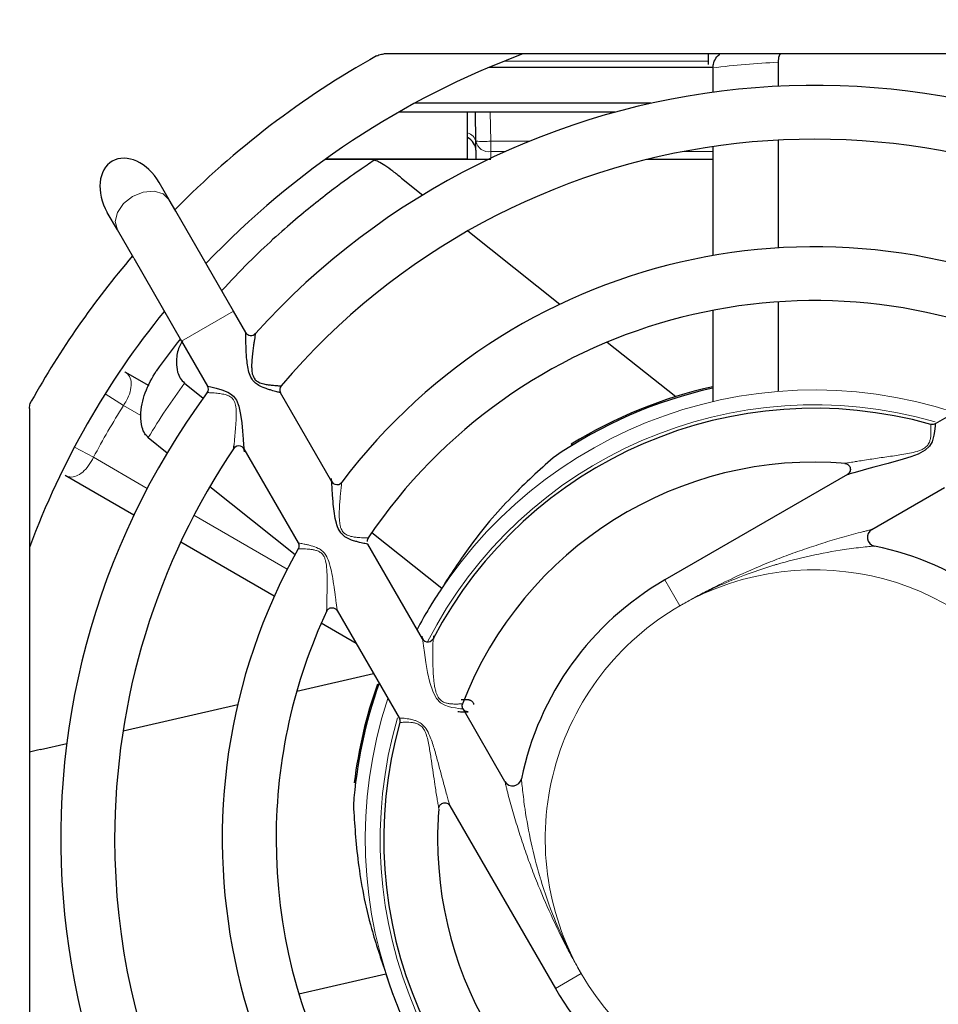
# Paper-space layout 'Blatt5' of a CAD drawing. Header units: millimetres. Extents: x 5 to 418, y 2 to 292.
# Tile 20 of 32: x 205 to 226, y 171 to 193. Entities that reach past the tile are written whole.
import ezdxf

# ---------------------------------------------------------------- set-up
doc = ezdxf.new("R2010")
doc.units = ezdxf.units.MM
doc.layers.add('SLD-0', color=7, linetype='Continuous')
doc.styles.add('SLDTEXTSTYLE0', font='TXT', dxfattribs={"width": 0.605})
doc.dimstyles.new('SLDDIMSTYLE5', dxfattribs={"dimtxt": 3.5, "dimasz": 3.5, "dimexe": 0, "dimexo": 0.0625, "dimgap": 0.875, "dimtad": 1, "dimlfac": 1.5, "dimrnd": 1e-09, "dimzin": 12, "dimdsep": 46, "dimtxsty": 'SLDTEXTSTYLE0', "dimsah": 1, "dimcen": 0.09, "dimadec": 0, "dimazin": 3, "dimtfac": 1, "dimtofl": 0, "dimtmove": 0, "dimatfit": 3, "dimfxl": 1, "dimfrac": 2, "dimtolj": 1, "dimtzin": 12, "dimarcsym": 0})

# ---------------------------------------------------------------- blocks, each defined once
blk = doc.blocks.new('_D_35')
at = {"layer": 'SLD-0', "color": 7}
for p, q in [((166.22, 121.634), (166.22, 250.861)), ((279.553, 121.634), (279.553, 250.861)), ((166.22, 249.861), (279.553, 249.861))]:
    blk.add_line(p, q, dxfattribs=at)
for points in [[(166.22, 249.861), (169.72, 249.401), (169.72, 250.321)], [(279.553, 249.861), (276.053, 250.321), (276.053, 249.401)]]:
    blk.add_solid(points, dxfattribs=at)
at = {"layer": 'SLD-0', "color": 7, "insert": (218.876, 254.373), "char_height": 3.5, "attachment_point": 1, "style": 'SLDTEXTSTYLE0'}
blk.add_mtext('170', dxfattribs=at)

psp = doc.layouts.new('Blatt5')

# ---------------------------------------------------------------- linework, layer by layer
at = {"color": 7, "linetype": 'Continuous', "lineweight": 25}
for p, q in [((232.4827, 192.601), (213.2905, 192.601)), ((220.5166, 192.601), (220.5166, 192.3677)), ((220.6265, 192.301), (215.6337, 192.301)), ((220.6249, 192.2917), (220.6249, 191.7481)), ((222.0774, 192.4162), (222.0774, 191.8815)), ((219.2424, 191.501), (213.9712, 191.501)), ((218.4369, 191.301), (213.6128, 191.301)), ((215.1533, 190.2639), (215.1533, 191.301)), ((215.3413, 190.6551), (215.33, 191.301)), ((215.3484, 190.2477), (215.3413, 190.6551)), ((220.6249, 190.5362), (220.6249, 188.1058)), ((222.0774, 190.68), (222.0774, 188.2762)), ((215.6777, 190.2477), (211.9769, 190.2477)), ((220.6249, 190.2477), (219.1532, 190.2477)), ((208.5034, 189.3468), (208.2784, 189.7365)), ((213.686, 189.8341), (214.1596, 189.4565)), ((208.6498, 189.0932), (208.5034, 189.3468)), ((207.3487, 188.6801), (207.1237, 189.0699)), ((209.9345, 186.8681), (208.6498, 189.0932)), ((207.7143, 188.047), (207.3487, 188.6801)), ((215.1641, 188.6554), (217.2145, 187.0202)), ((207.7143, 188.047), (208.7798, 186.2014)), ((222.0774, 187.0737), (222.0774, 185.0808)), ((210.211, 186.3892), (209.9345, 186.8681)), ((220.6249, 186.886), (220.6249, 184.8548)), ((208.7798, 186.2014), (209.3591, 185.198)), ((218.2709, 186.1778), (219.7962, 184.9614)), ((227.9741, 185.7363), (225.5834, 184.356)), ((207.5139, 185.5161), (208.05, 185.2066)), ((208.8445, 185.2641), (209.2625, 184.9308)), ((212.131, 183.0637), (210.9842, 185.05)), ((205.3866, 184.6971), (205.3866, 165.5049)), ((208.0363, 184.051), (208.4613, 183.712)), ((210.1652, 183.8019), (211.3789, 181.6996)), ((217.4931, 183.8809), (217.4689, 183.9002)), ((207.7166, 182.3198), (206.1805, 183.2067)), ((223.6267, 183.2263), (219.5533, 180.8745)), ((209.4088, 182.9564), (211.3089, 181.4411)), ((224.1696, 182.0002), (225.7864, 182.9336)), ((213.0214, 181.9332), (214.5795, 180.6906)), ((210.8469, 180.5126), (208.7594, 181.7178)), ((214.1539, 179.5599), (212.9337, 181.6733)), ((212.2484, 180.1936), (213.6318, 177.7976)), ((212.6729, 179.4583), (211.892, 179.9092)), ((211.3486, 178.3986), (213.0593, 178.789)), ((207.4744, 177.5143), (210.0313, 178.0979)), ((215.9875, 176.384), (215.054, 178.0008)), ((205.6313, 177.0936), (206.2219, 177.2284)), ((212.6595, 176.3584), (212.6292, 176.3515)), ((214.7615, 175.8408), (217.1131, 171.7677)), ((211.3942, 171.6479), (213.3371, 172.0913))]:
    psp.add_line(p, q, dxfattribs=at)
at = {"color": 7, "linetype": 'Continuous', "lineweight": 18}
for p, q in [((220.5166, 192.4402), (215.973, 192.4402)), ((215.6633, 191.301), (215.6746, 190.6551)), ((215.6746, 190.6551), (216.5374, 190.6551)), ((215.6746, 190.6551), (215.6746, 190.4252)), ((216.0011, 190.4252), (215.6746, 190.4252)), ((215.6746, 190.4252), (215.6772, 190.2755)), ((220.6249, 190.4252), (219.9659, 190.4252)), ((215.1533, 190.2639), (211.9994, 190.2639)), ((208.7798, 186.2014), (209.9345, 186.8681)), ((207.4828, 184.7642), (207.0739, 185.0208)), ((207.8725, 184.5392), (207.4828, 184.7642)), ((206.8161, 183.6095), (206.3895, 183.8354)), ((206.8161, 183.6095), (208.0155, 182.9171)), ((209.0556, 182.3165), (211.1363, 181.1152)), ((219.8866, 180.2972), (219.5533, 180.8745)), ((217.6905, 172.101), (217.1131, 171.7677))]:
    psp.add_line(p, q, dxfattribs=at)
at = {"color": 7, "linetype": 'Continuous', "lineweight": 18, "flags": 128}
for points in [[(207.3487, 188.6801), (207.3014, 188.8636), (207.3492, 189.0699), (207.4848, 189.2676), (207.6875, 189.4266), (207.9266, 189.5227), (208.1657, 189.5413), (208.3682, 189.4795), (208.5034, 189.3468)], [(215.0525, 177.9999), (215.0525, 177.9999), (215.0346, 178.0017), (215.0006, 178.0053), (214.9503, 178.0113), (214.8853, 178.0206), (214.8069, 178.0349), (214.7321, 178.0535), (214.6518, 178.0817), (214.5513, 178.1392), (214.4631, 178.23), (214.3858, 178.3718), (214.3158, 178.5865), (214.2657, 178.8084), (214.2251, 179.0366), (214.1919, 179.2587), (214.1727, 179.4041), (214.1652, 179.4647), (214.159, 179.5161), (214.1543, 179.556), (214.1539, 179.5599), (214.1539, 179.5599)]]:
    psp.add_lwpolyline(points, dxfattribs=at)
at = {"color": 7, "linetype": 'Continuous', "lineweight": 25, "flags": 128}
for points in [[(209.3592, 185.198), (209.3684, 185.196), (209.4321, 185.1818), (209.5525, 185.1519), (209.6804, 185.1133), (209.8073, 185.061), (209.8727, 185.0229), (209.9347, 184.9727), (210.0011, 184.8865), (210.0564, 184.7531), (210.0966, 184.5659), (210.1209, 184.3762), (210.1382, 184.1902), (210.152, 184.0135), (210.161, 183.8881), (210.1656, 183.8229), (210.1665, 183.8094), (210.1672, 183.8002), (210.1648, 183.8346), (210.1648, 183.8346)], [(225.5842, 184.3546), (225.5843, 184.3559), (225.5831, 184.3375), (225.5807, 184.3024), (225.576, 184.2494), (225.568, 184.1825), (225.5543, 184.1016), (225.511, 183.9577), (225.4527, 183.8575), (225.3617, 183.7701), (225.2012, 183.6814), (225.0377, 183.6198), (224.8705, 183.5677), (224.5327, 183.4739), (224.2121, 183.3881), (224.0541, 183.3453), (223.9002, 183.303), (223.7647, 183.265), (223.7064, 183.2485), (223.6563, 183.2341), (223.6284, 183.2261), (223.6262, 183.2255), (223.6278, 183.2259), (223.6516, 183.2328), (223.6605, 183.2354), (223.6605, 183.2354)]]:
    psp.add_lwpolyline(points, dxfattribs=at)
at = {"color": 7, "linetype": 'Continuous', "lineweight": 25}
for centre, radius, start, end in [((222.8866, 175.101), 20, 119.20444, 135.46601), ((222.8866, 175.101), 18.6667, 110.36413, 136.60155), ((222.8866, 175.101), 16.8, 53.6734, 137.88117), ((222.8866, 175.101), 15.6, 55.70561, 139.64318), ((215.0118, 190.4344), 0.3333, 1, 64.87532), ((222.8866, 175.101), 13.2, 60.66459, 142.94742), ((222.8866, 175.101), 20, 139.47122, 150.79556), ((222.8866, 175.101), 12, 65.01601, 145.98247), ((222.8866, 175.101), 18.6667, 140.92483, 159.63587), ((210.3257, 186.4571), 0.1333, 210.55451, 317.40341), ((223.4078, 174.6854), 18.6667, 141.72738, 144.47233), ((222.8866, 175.101), 16.8, 143.67856, 227.85155), ((209.2437, 185.1313), 0.1333, 323.77705, 30.01144), ((211.1001, 185.1158), 0.1333, 140.14545, 209.65346), ((222.8866, 175.101), 10.3042, 102.67936, 124.42133), ((222.8866, 175.101), 10.3333, 102.64298, 121.62097), ((222.8866, 175.101), 9.6, 74.30139, 152.296), ((222.8866, 175.101), 15.6, 145.92202, 180), ((210.0518, 183.7315), 0.1333, 359.61799, 145.54845), ((222.8866, 175.101), 8.4, 85.08282, 158.99163), ((212.2445, 183.1337), 0.1333, 178.19596, 322.8085), ((224.2696, 181.827), 0.2, 120, 258.38056), ((213.05, 181.7386), 0.1333, 140.93285, 184.15979), ((222.8866, 175.101), 13.2, 150.66814, 232.87204), ((222.8866, 175.101), 6.6667, 30, 78.38056), ((222.8866, 175.101), 6.6667, 120, 168.38056), ((222.8866, 175.101), 10.0125, 146.06458, 152.18572), ((222.8866, 175.101), 12, 154.9132, 180), ((214.2694, 179.6266), 0.1333, 182.57569, 332.31086), ((222.8866, 175.101), 10.3042, 160.31483, 175.8499), ((222.8866, 175.101), 10.3333, 160.47568, 173.04954), ((222.8866, 175.101), 9.6, 164.30013, 242.29802), ((216.1607, 176.484), 0.2, 210, 348.38056), ((222.8866, 175.101), 8.4, 175.47566, 180), ((222.8866, 175.101), 15.6, 180, 229.6554), ((222.8866, 175.101), 12, 180, 235.99445), ((222.8866, 175.101), 8.4, 180, 248.99625), ((222.8866, 175.101), 10.0125, 197.49315, 205.91223), ((222.8866, 175.101), 8.4, 265.45737, 338.97914), ((222.8866, 175.101), 6.6667, 210, 258.38056)]:
    psp.add_arc(centre, radius, start, end, dxfattribs=at)
at = {"color": 7, "linetype": 'Continuous', "lineweight": 18}
for centre, radius, start, end in [((222.8866, 174.4344), 18, 92.57684, 97.21833), ((215.0973, 190.6031), 0.2465, 7.53923, 76.86534), ((215.5079, 195.4309), 4.7788, 268.00162, 271.99838), ((215.6307, 190.7181), 0.2962, 192.28588, 278.52145), ((223.4078, 174.6854), 18, 144.00542, 148.6469), ((222.8866, 175.101), 10.01, 71.75914, 152.19487), ((222.8866, 175.101), 18.1839, 147.89893, 152.10107), ((222.8866, 175.101), 9.6779, 73.84396, 153.0088), ((222.8866, 175.101), 6, 30, 120), ((222.8866, 175.101), 6, 120, 210), ((222.8866, 175.101), 10.01, 161.75914, 242.19487), ((222.8866, 175.101), 9.6779, 163.81568, 243.0088), ((222.8866, 175.101), 6, 210, 300)]:
    psp.add_arc(centre, radius, start, end, dxfattribs=at)
at = {"color": 7, "linetype": 'Continuous', "lineweight": 25}
psp.add_ellipse((207.701, 189.4032), major_axis=(-0.4659, 0.8069), ratio=0.7155379, start_param=4.712389, end_param=7.8539816, dxfattribs=at)
for points, knots in [([(213.1281, 192.5587), (213.1625, 192.5742), (213.2146, 192.5977), (213.2713, 192.6002), (213.2905, 192.601)], [0, 0, 0, 0, 0.6610931, 1, 1, 1, 1]), ([(220.6249, 192.2917), (220.6294, 192.3293), (220.6399, 192.418), (220.6992, 192.5271), (220.7578, 192.5804), (220.7804, 192.601)], [0, 0, 0, 0, 0.3101045, 0.7328305, 1, 1, 1, 1]), ([(222.1263, 192.601), (222.118, 192.5871), (222.0858, 192.5329), (222.081, 192.4659), (222.0774, 192.4162)], [0, 0, 0, 0, 0.2569152, 1, 1, 1, 1]), ([(213.0687, 190.2272), (212.9699, 190.161), (212.7701, 190.0272), (212.1719, 189.6008), (211.3432, 188.9452), (210.4585, 188.1561), (209.8747, 187.5378), (209.6718, 187.323)], [0, 0, 0, 0, 0.1985605, 0.4013814, 0.6338469, 0.8728141, 1, 1, 1, 1]), ([(213.686, 189.8341), (213.62, 189.8858), (213.4881, 189.9891), (213.3063, 190.1185), (213.1644, 190.2059), (213.0915, 190.2346), (213.0738, 190.2288), (213.0687, 190.2272)], [0, 0, 0, 0, 0.2302177, 0.4604599, 0.6890098, 0.9102964, 1, 1, 1, 1]), ([(210.9833, 185.0495), (210.9837, 185.0494), (210.9863, 185.0487), (210.9691, 185.053), (210.9096, 185.0679), (210.8024, 185.0966), (210.6928, 185.1305), (210.588, 185.1686), (210.48, 185.2204), (210.3823, 185.2989), (210.31, 185.4079), (210.2663, 185.5493), (210.241, 185.7097), (210.2272, 185.8642), (210.2191, 186.0069), (210.2149, 186.1226), (210.2126, 186.2187), (210.2111, 186.3047), (210.2103, 186.3767), (210.2103, 186.3852), (210.2103, 186.3888)], [0, 0, 0, 0, 0.0077655, 0.0482001, 0.123401, 0.2054617, 0.2534417, 0.3025466, 0.3646829, 0.4123433, 0.4617511, 0.5279584, 0.5991412, 0.6715413, 0.7329404, 0.7951838, 0.8393478, 0.8843814, 0.9501176, 1, 1, 1, 1]), ([(210.4244, 186.3666), (210.4245, 186.3669), (210.4247, 186.3679), (210.4234, 186.3607), (210.4208, 186.3448), (210.4163, 186.3175), (210.4085, 186.2686), (210.3981, 186.2023), (210.3845, 186.1106), (210.3692, 185.9986), (210.3563, 185.8874), (210.3478, 185.7922), (210.3429, 185.7153), (210.3408, 185.6369), (210.3432, 185.5613), (210.3518, 185.489), (210.3667, 185.4317), (210.3872, 185.3868), (210.4054, 185.3594), (210.4286, 185.3328), (210.4579, 185.3079), (210.5033, 185.2817), (210.5569, 185.2609), (210.6281, 185.2418), (210.7101, 185.2274), (210.7928, 185.2175), (210.8633, 185.2111), (210.9182, 185.207), (210.9606, 185.2043), (210.9875, 185.2028), (211, 185.2021), (210.9974, 185.2022), (210.9969, 185.2022)], [0, 0, 0, 0, 0.0101072, 0.035758, 0.0523774, 0.0859768, 0.1206788, 0.1662045, 0.212795, 0.2757123, 0.3396196, 0.375159, 0.4108072, 0.4468369, 0.4830597, 0.5137507, 0.5450622, 0.5621603, 0.5796994, 0.58882, 0.6097352, 0.631465, 0.6606729, 0.6904963, 0.7385042, 0.7875854, 0.8293197, 0.8719344, 0.9104132, 0.949924, 0.9902763, 1, 1, 1, 1]), ([(208.8033, 186.2087), (208.7694, 186.1526), (208.6851, 186.0127), (208.6553, 185.763), (208.6761, 185.5357), (208.7389, 185.3702), (208.81, 185.2988), (208.8445, 185.2641)], [0, 0, 0, 0, 0.2097405, 0.5226709, 0.734611, 0.8710322, 1, 1, 1, 1]), ([(208.0363, 184.051), (208.0094, 184.0779), (207.9459, 184.1415), (207.8818, 184.313), (207.8571, 184.6295), (207.9489, 185.0785), (208.1244, 185.3765), (208.2163, 185.5325)], [0, 0, 0, 0, 0.0650207, 0.1536551, 0.3147869, 0.6412193, 1, 1, 1, 1]), ([(205.3866, 184.6971), (205.3899, 184.7348), (205.3948, 184.7917), (205.4203, 184.8424), (205.4289, 184.8596)], [0, 0, 0, 0, 0.6610931, 1, 1, 1, 1]), ([(225.5843, 184.3565), (225.5694, 184.3499), (225.546, 184.3395), (225.5102, 184.3377), (225.4914, 184.3416), (225.4816, 184.3436)], [0, 0, 0, 0, 0.4574352, 0.7183242, 1, 1, 1, 1]), ([(209.9413, 183.8073), (209.9413, 183.8069), (209.9412, 183.8057), (209.9422, 183.8165), (209.944, 183.8344), (209.9458, 183.8527), (209.9464, 183.8589)], [0, 0, 0, 0, 0.1252886, 0.4462846, 0.8111205, 1, 1, 1, 1]), ([(217.0619, 183.601), (216.7551, 183.3229), (216.1335, 182.7599), (215.2662, 181.7578), (214.7731, 180.9914), (214.5795, 180.6906)], [0, 0, 0, 0, 0.3720183, 0.7534862, 1, 1, 1, 1]), ([(223.5685, 183.4733), (223.5804, 183.4714), (223.6048, 183.4674), (223.6385, 183.4487), (223.6668, 183.4205), (223.6863, 183.3834), (223.6935, 183.3402), (223.6859, 183.2955), (223.6633, 183.2533), (223.6375, 183.2345), (223.6243, 183.2249)], [0, 0, 0, 0, 0.1069187, 0.219006, 0.3362628, 0.4586871, 0.5862761, 0.7190261, 0.8569345, 1, 1, 1, 1]), ([(212.934, 181.672), (212.9322, 181.6724), (212.9253, 181.6738), (212.8719, 181.6843), (212.7697, 181.7063), (212.6628, 181.7341), (212.5604, 181.7666), (212.4528, 181.8136), (212.354, 181.8891), (212.2772, 181.9983), (212.222, 182.1577), (212.1859, 182.3554), (212.1637, 182.5489), (212.1494, 182.7173), (212.1395, 182.8644), (212.1329, 182.9848), (212.1294, 183.0589), (212.1293, 183.0617), (212.1292, 183.0627)], [0, 0, 0, 0, 0.02776627, 0.10422313, 0.1854498, 0.23151594, 0.27874686, 0.33921643, 0.38598976, 0.43455092, 0.50363306, 0.595552, 0.68944392, 0.75688116, 0.82549665, 0.90300165, 0.9620909, 1, 1, 1, 1]), ([(211.3786, 181.7001), (211.3836, 181.6897), (211.3937, 181.6689), (211.3978, 181.6342), (211.3941, 181.5995), (211.3843, 181.5786), (211.3794, 181.5681)], [0, 0, 0, 0, 0.25, 0.4999999, 0.7499998, 1, 1, 1, 1]), ([(212.0143, 180.1805), (212.0143, 180.1803), (212.0143, 180.1789), (212.0144, 180.1867), (212.0147, 180.2015), (212.0148, 180.2097)], [0, 0, 0, 0, 0.0940268, 0.4986814, 1, 1, 1, 1]), ([(214.4063, 179.5534), (214.4051, 179.579), (214.4029, 179.6234), (214.4027, 179.6297), (214.4026, 179.6324)], [0, 0, 0, 0, 0.577164, 1, 1, 1, 1]), ([(214.94, 177.9445), (214.9608, 177.9423), (215.0499, 177.933), (215.1246, 177.9342), (215.1613, 177.9331), (215.1676, 177.9331), (215.1675, 177.9331), (215.1671, 177.9331), (215.1656, 177.9331), (215.1638, 177.9332), (215.1556, 177.9336), (215.1398, 177.9359), (215.1134, 177.9443), (215.0825, 177.963), (215.0536, 177.9961), (215.0369, 178.0399), (215.0344, 178.082), (215.044, 178.1053), (215.0474, 178.1136)], [0, 0, 0, 0, 0.0981133, 0.42116978, 0.58431271, 0.66255542, 0.67772433, 0.68686737, 0.6895829, 0.69184244, 0.69581963, 0.7203228, 0.75015598, 0.79709299, 0.85123651, 0.90819668, 0.9672424, 1, 1, 1, 1]), ([(215.2984, 178.1003), (215.2943, 178.1125), (215.2865, 178.1359), (215.2641, 178.1626), (215.2405, 178.1807), (215.2183, 178.1913), (215.1998, 178.1967), (215.1865, 178.1989), (215.1785, 178.1995), (215.1753, 178.1996), (215.1742, 178.1997), (215.1734, 178.1997), (215.1727, 178.1997), (215.1716, 178.1997), (215.1654, 178.1999), (215.1324, 178.1985), (215.044, 178.2043), (215.0164, 178.2061)], [0, 0, 0, 0, 0.0609349, 0.1161744, 0.1628843, 0.2016991, 0.2323444, 0.254222, 0.266151, 0.2695202, 0.2718949, 0.2747243, 0.2796289, 0.2917397, 0.3458078, 0.7957193, 1, 1, 1, 1]), ([(213.6311, 177.7987), (213.6377, 177.7838), (213.6481, 177.7604), (213.65, 177.7246), (213.646, 177.7058), (213.644, 177.696)], [0, 0, 0, 0, 0.45743519, 0.71832416, 1, 1, 1, 1]), ([(205.6313, 177.0936), (205.5467, 177.0743), (205.4601, 177.0546), (205.3883, 177.034), (205.3866, 177.0335)], [0, 0, 0, 0, 0.97640395, 1, 1, 1, 1]), ([(212.6095, 175.8467), (212.6355, 175.4335), (212.6882, 174.5964), (212.9308, 173.2936), (213.2226, 172.4302), (213.3371, 172.0913)], [0, 0, 0, 0, 0.37201833, 0.75348619, 1, 1, 1, 1]), ([(214.5143, 175.7829), (214.5163, 175.7948), (214.5202, 175.8193), (214.5389, 175.8529), (214.5671, 175.8813), (214.6042, 175.9007), (214.6474, 175.9079), (214.6921, 175.9003), (214.7344, 175.8777), (214.7531, 175.8519), (214.7627, 175.8388)], [0, 0, 0, 0, 0.106947, 0.2190393, 0.3362887, 0.4586998, 0.5862742, 0.7190129, 0.8569187, 1, 1, 1, 1]), ([(214.5143, 175.7833), (214.5143, 175.7831), (214.5144, 175.7825), (214.5141, 175.784), (214.5135, 175.7879), (214.513, 175.7906)], [0, 0, 0, 0, 0.1019794, 0.3688617, 1, 1, 1, 1])]:
    psp.add_open_spline(points, degree=3, knots=knots, dxfattribs=at)
at = {"color": 7, "linetype": 'Continuous', "lineweight": 18}
for points, knots in [([(207.5139, 185.5161), (207.5529, 185.4852), (207.6294, 185.4246), (207.6683, 185.265), (207.6415, 185.0757), (207.5693, 184.9002), (207.5061, 184.8008), (207.4828, 184.7642)], [0, 0, 0, 0, 0.2408395, 0.4722202, 0.6853288, 0.8841251, 1, 1, 1, 1]), ([(209.9464, 183.8589), (209.947, 183.8646), (209.948, 183.8753), (209.9511, 183.9062), (209.9556, 183.952), (209.9647, 184.0473), (209.9777, 184.1878), (209.9921, 184.3689), (210.0007, 184.5535), (209.9978, 184.6972), (209.9784, 184.8001), (209.9602, 184.8524), (209.9369, 184.8935), (209.9177, 184.9172), (209.8923, 184.9421), (209.8588, 184.9663), (209.8187, 184.9853), (209.7737, 185.0018), (209.7245, 185.015), (209.6621, 185.0269), (209.5998, 185.0354), (209.5359, 185.0419), (209.4746, 185.0464), (209.422, 185.0494), (209.382, 185.0512), (209.3586, 185.0521), (209.3483, 185.0525), (209.3512, 185.0523), (209.3513, 185.0523)], [0, 0, 0, 0, 0.0161335, 0.0301217, 0.0697311, 0.1100247, 0.2030639, 0.2985628, 0.3858691, 0.474519, 0.5042464, 0.5346524, 0.5525343, 0.5709224, 0.5778339, 0.603369, 0.6300148, 0.6429092, 0.6753165, 0.7081838, 0.7448079, 0.7818775, 0.8259335, 0.8709749, 0.9124481, 0.9550723, 0.9987474, 1, 1, 1, 1]), ([(223.5689, 183.4734), (223.5689, 183.4734), (223.569, 183.4734), (223.5737, 183.4742), (223.5832, 183.4759), (223.6077, 183.4802), (223.651, 183.4878), (223.7132, 183.4985), (223.7816, 183.51), (223.8793, 183.5261), (224.0086, 183.5467), (224.2245, 183.5796), (224.5016, 183.6197), (224.7834, 183.6602), (225.009, 183.6995), (225.1489, 183.7312), (225.2572, 183.7679), (225.3245, 183.8006), (225.3776, 183.839), (225.4149, 183.8784), (225.4428, 183.9231), (225.4647, 183.9764), (225.479, 184.0381), (225.4869, 184.1091), (225.4891, 184.1797), (225.4877, 184.2436), (225.4852, 184.294), (225.4831, 184.3237), (225.4821, 184.3378), (225.4816, 184.3442), (225.4817, 184.3425), (225.4817, 184.3419)], [0, 0, 0, 0, 0.007689, 0.0131919, 0.0252781, 0.0377842, 0.0645143, 0.0923208, 0.1204242, 0.1487235, 0.2074392, 0.2665493, 0.3862842, 0.5048111, 0.5644179, 0.6242854, 0.6530342, 0.6822565, 0.7010492, 0.7205345, 0.7384216, 0.7569658, 0.783609, 0.8110422, 0.8454846, 0.8808803, 0.9152573, 0.9506609, 0.9706226, 0.9907968, 1, 1, 1, 1]), ([(206.8161, 183.6095), (206.7813, 183.5456), (206.7111, 183.4171), (206.5746, 183.2691), (206.4305, 183.1798), (206.2936, 183.1579), (206.2164, 183.1912), (206.1805, 183.2067)], [0, 0, 0, 0, 0.1933487, 0.38922, 0.5927502, 0.8106357, 1, 1, 1, 1]), ([(212.3509, 183.053), (212.3509, 183.0531), (212.3511, 183.0546), (212.3505, 183.0499), (212.3492, 183.0384), (212.3465, 183.016), (212.3417, 182.9748), (212.3354, 182.9182), (212.3283, 182.8514), (212.3214, 182.7825), (212.3151, 182.7136), (212.3091, 182.6416), (212.3032, 182.5597), (212.2979, 182.4678), (212.2947, 182.3657), (212.2952, 182.2614), (212.3014, 182.1666), (212.315, 182.0827), (212.3338, 182.0195), (212.3603, 181.9677), (212.3905, 181.9294), (212.4275, 181.8986), (212.4728, 181.8731), (212.5259, 181.8536), (212.5954, 181.837), (212.6744, 181.8258), (212.7535, 181.8194), (212.8205, 181.816), (212.8725, 181.8144), (212.9109, 181.8136), (212.9329, 181.8133), (212.9372, 181.8132), (212.939, 181.8132)], [0, 0, 0, 0, 0.00175138, 0.02483253, 0.0397279, 0.06986222, 0.10103137, 0.14066465, 0.1812152, 0.21570657, 0.25043047, 0.28570164, 0.32110383, 0.36727861, 0.41364697, 0.46064125, 0.50794018, 0.54024468, 0.57315685, 0.59442301, 0.6165164, 0.63707726, 0.65845074, 0.68676512, 0.71574677, 0.7617064, 0.8087842, 0.84998677, 0.89212295, 0.93115866, 0.97129344, 1, 1, 1, 1]), ([(219.8866, 180.2972), (219.9125, 180.312), (219.9827, 180.3524), (220.1077, 180.4227), (220.3047, 180.5309), (220.6363, 180.7058), (221.1626, 180.9636), (221.7312, 181.2109), (222.2564, 181.4153), (222.6668, 181.5625), (223.0812, 181.6989), (223.4309, 181.8039), (223.7106, 181.8821), (223.8807, 181.9274), (224.0041, 181.959), (224.0874, 181.98), (224.1373, 181.9923), (224.1641, 181.9988), (224.1672, 181.9996), (224.1696, 182.0002)], [0, 0, 0, 0, 0.0185521, 0.0504001, 0.0892386, 0.1584242, 0.2836692, 0.4537783, 0.5441011, 0.6345627, 0.7257048, 0.8173509, 0.8653047, 0.913794, 0.9352119, 0.956999, 0.9813486, 0.9853401, 1, 1, 1, 1]), ([(211.3796, 181.7), (211.3793, 181.7), (211.3762, 181.7005), (211.3876, 181.6987), (211.4218, 181.6931), (211.4916, 181.6811), (211.5849, 181.6615), (211.6887, 181.6354), (211.8078, 181.5953), (211.9255, 181.5209), (212.0109, 181.4192), (212.0768, 181.2633), (212.1225, 181.066), (212.1522, 180.8908), (212.1785, 180.7176), (212.1974, 180.583), (212.2159, 180.4471), (212.2297, 180.3446), (212.242, 180.2536), (212.25, 180.1938), (212.25, 180.1943), (212.2499, 180.1945)], [0, 0, 0, 0, 0.00437233, 0.04117733, 0.07919977, 0.15488013, 0.1961269, 0.23842695, 0.31156191, 0.35750383, 0.40581984, 0.46640591, 0.55633209, 0.64791899, 0.68271653, 0.77396859, 0.82060717, 0.86778855, 0.92230957, 0.97502133, 1, 1, 1, 1]), ([(212.0148, 180.2097), (212.015, 180.2205), (212.0153, 180.2319), (212.0158, 180.2595), (212.0164, 180.2908), (212.0181, 180.3819), (212.0212, 180.536), (212.0239, 180.7065), (212.0247, 180.8787), (212.0225, 181.0493), (212.0108, 181.2173), (211.9833, 181.3333), (211.9617, 181.3885), (211.9355, 181.4313), (211.9129, 181.4575), (211.8851, 181.4822), (211.8515, 181.5043), (211.7977, 181.528), (211.7321, 181.5455), (211.655, 181.5574), (211.5788, 181.564), (211.5104, 181.567), (211.4548, 181.5681), (211.4134, 181.5683), (211.3882, 181.5682), (211.3771, 181.5681), (211.38, 181.5681), (211.3803, 181.5681)], [0, 0, 0, 0, 0.0285878, 0.030212, 0.0598088, 0.0898795, 0.18905, 0.2918639, 0.3296086, 0.4250129, 0.521657, 0.5511606, 0.5812721, 0.5987557, 0.6167209, 0.6265546, 0.648083, 0.6703561, 0.7068996, 0.7444555, 0.788024, 0.8326107, 0.8729084, 0.9142191, 0.954099, 0.9952075, 1, 1, 1, 1]), ([(224.2294, 181.6311), (224.2268, 181.6308), (224.2237, 181.6306), (224.1968, 181.6281), (224.1264, 181.6216), (223.9079, 181.5991), (223.207, 181.51), (222.5214, 181.3631), (221.7105, 181.1206), (221.2174, 180.9472), (220.6554, 180.7007), (220.3202, 180.5346), (220.1132, 180.4246), (219.9831, 180.3525), (219.9125, 180.312), (219.8866, 180.2972)], [0, 0, 0, 0, 0.015139, 0.0188049, 0.0431712, 0.0859676, 0.1812855, 0.5061017, 0.520945, 0.7137718, 0.8339431, 0.9065455, 0.9488131, 0.9812612, 1, 1, 1, 1]), ([(214.3874, 179.5646), (214.3874, 179.5638), (214.3873, 179.5626), (214.3871, 179.5547), (214.3868, 179.5451), (214.3864, 179.5325), (214.3859, 179.516), (214.3853, 179.4951), (214.3846, 179.4696), (214.3839, 179.4415), (214.3829, 179.4), (214.3818, 179.3425), (214.3808, 179.2595), (214.3805, 179.1628), (214.3814, 179.0525), (214.384, 178.9388), (214.3886, 178.8264), (214.3956, 178.7165), (214.4057, 178.6094), (214.4206, 178.5015), (214.4383, 178.418), (214.4559, 178.3597), (214.4683, 178.3255), (214.4832, 178.292), (214.5021, 178.2577), (214.5264, 178.2235), (214.5521, 178.1974), (214.5825, 178.1734), (214.6181, 178.1525), (214.6613, 178.136), (214.7017, 178.1254), (214.7384, 178.1187), (214.7745, 178.1141), (214.811, 178.1111), (214.8472, 178.1094), (214.8828, 178.1087), (214.9159, 178.1088), (214.9455, 178.1095), (214.9713, 178.1103), (214.9934, 178.1113), (215.0121, 178.1122), (215.0269, 178.1131), (215.0376, 178.1137), (215.0437, 178.1141), (215.0463, 178.1143), (215.0456, 178.1142), (215.0456, 178.1142)], [0, 0, 0, 0, 0.0180181, 0.0298679, 0.0418477, 0.0541915, 0.0666395, 0.0824394, 0.0983728, 0.1146338, 0.1309751, 0.1656615, 0.2007133, 0.247865, 0.2953554, 0.3435912, 0.3919956, 0.4357261, 0.4795633, 0.5238492, 0.5684296, 0.5829536, 0.5975244, 0.6123095, 0.6272153, 0.6448475, 0.6629494, 0.6716963, 0.692613, 0.714266, 0.7311768, 0.7482444, 0.7656877, 0.7832306, 0.8030732, 0.8230367, 0.8433764, 0.8638489, 0.8830162, 0.902305, 0.9219922, 0.9418244, 0.9608861, 0.9800888, 0.999745, 1, 1, 1, 1]), ([(213.6335, 177.7986), (213.6331, 177.7986), (213.6322, 177.7987), (213.6506, 177.7976), (213.6857, 177.7951), (213.7378, 177.7907), (213.8048, 177.783), (213.886, 177.77), (213.9569, 177.7526), (214.0375, 177.7243), (214.1223, 177.6814), (214.2241, 177.5792), (214.2954, 177.4482), (214.3524, 177.3015), (214.4143, 177.1097), (214.479, 176.8772), (214.551, 176.6076), (214.6108, 176.3843), (214.6615, 176.1982), (214.7001, 176.0589), (214.7286, 175.958), (214.7468, 175.8941), (214.7573, 175.8573), (214.7633, 175.8367), (214.7622, 175.8404), (214.762, 175.8411)], [0, 0, 0, 0, 0.0192678, 0.0518296, 0.0854092, 0.1188483, 0.1532511, 0.1891238, 0.2261612, 0.2374733, 0.2830619, 0.3232562, 0.3804092, 0.430569, 0.4810804, 0.5830681, 0.6746643, 0.7666839, 0.8234805, 0.8807182, 0.9268073, 0.9488143, 0.9715343, 0.994497, 1, 1, 1, 1]), ([(214.513, 175.7906), (214.5122, 175.7947), (214.5101, 175.8066), (214.5042, 175.8404), (214.4958, 175.8889), (214.4864, 175.9439), (214.4718, 176.0309), (214.4518, 176.1541), (214.4221, 176.3449), (214.3883, 176.5742), (214.3493, 176.8467), (214.3142, 177.0808), (214.2776, 177.2733), (214.2473, 177.3943), (214.2118, 177.4898), (214.1792, 177.5516), (214.1413, 177.5999), (214.1005, 177.6359), (214.0515, 177.6639), (214.007, 177.6794), (213.951, 177.693), (213.8848, 177.7011), (213.8093, 177.7034), (213.7456, 177.7022), (213.6965, 177.6997), (213.6628, 177.6975), (213.6451, 177.6961), (213.6458, 177.6962), (213.6461, 177.6962)], [0, 0, 0, 0, 0.0121515, 0.034966, 0.058812, 0.0829322, 0.107262, 0.1669627, 0.2272711, 0.3231967, 0.4196237, 0.5227076, 0.5745355, 0.6266183, 0.6537578, 0.6813961, 0.699512, 0.7182751, 0.7389854, 0.7606041, 0.7713785, 0.8066946, 0.8432248, 0.8772497, 0.9121697, 0.9456761, 0.9801502, 1, 1, 1, 1]), ([(217.6905, 172.101), (217.6756, 172.1269), (217.6352, 172.1971), (217.5649, 172.3221), (217.4567, 172.5191), (217.2818, 172.8507), (217.0241, 173.377), (216.7768, 173.9456), (216.5724, 174.4708), (216.4252, 174.8812), (216.2888, 175.2956), (216.1837, 175.6453), (216.1055, 175.925), (216.0603, 176.0951), (216.0286, 176.2185), (216.0077, 176.3018), (215.9954, 176.3517), (215.9888, 176.3785), (215.9881, 176.3816), (215.9875, 176.384)], [0, 0, 0, 0, 0.01855214, 0.05040008, 0.0892386, 0.15842419, 0.28366924, 0.45377832, 0.54410114, 0.63456271, 0.72570484, 0.81735088, 0.86530466, 0.913794, 0.93521193, 0.95699903, 0.98134856, 0.98534006, 1, 1, 1, 1]), ([(216.3566, 176.4438), (216.3568, 176.4412), (216.3571, 176.4381), (216.3595, 176.4112), (216.3661, 176.3408), (216.3885, 176.1223), (216.4777, 175.4214), (216.6246, 174.7358), (216.867, 173.9249), (217.0404, 173.4318), (217.287, 172.8698), (217.4531, 172.5346), (217.5631, 172.3276), (217.6351, 172.1975), (217.6756, 172.1269), (217.6905, 172.101)], [0, 0, 0, 0, 0.015139, 0.0188049, 0.0431712, 0.0859676, 0.1812855, 0.5061017, 0.520945, 0.7137718, 0.8339431, 0.9065455, 0.9488131, 0.9812612, 1, 1, 1, 1])]:
    psp.add_open_spline(points, degree=3, knots=knots, dxfattribs=at)
at = {"color": 7, "linetype": 'Continuous', "lineweight": 25}
psp.add_open_spline([(212.0143, 180.1796), (212.0203, 180.1902), (212.0323, 180.2114), (212.0603, 180.2354), (212.0931, 180.2515), (212.1292, 180.2581), (212.1658, 180.2547), (212.1999, 180.2415), (212.2299, 180.2199), (212.2437, 180.1999), (212.2506, 180.1899)], degree=3, dxfattribs=at)

# ---------------------------------------------------------------- dimensions: what is measured, and where the dimension line sits
at = {"layer": 'SLD-0', "color": 7}
dim = psp.add_linear_dim(base=(279.5533, 249.8615), p1=(166.22, 121.6344), p2=(279.5533, 121.6344), dimstyle='SLDDIMSTYLE5', dxfattribs=at)
dim.commit()
dim.dimension.update_dxf_attribs({"geometry": '_D_35', "text_midpoint": (222.8866, 249.8615), "dimtype": 160})

doc.saveas('drawing.dxf')
